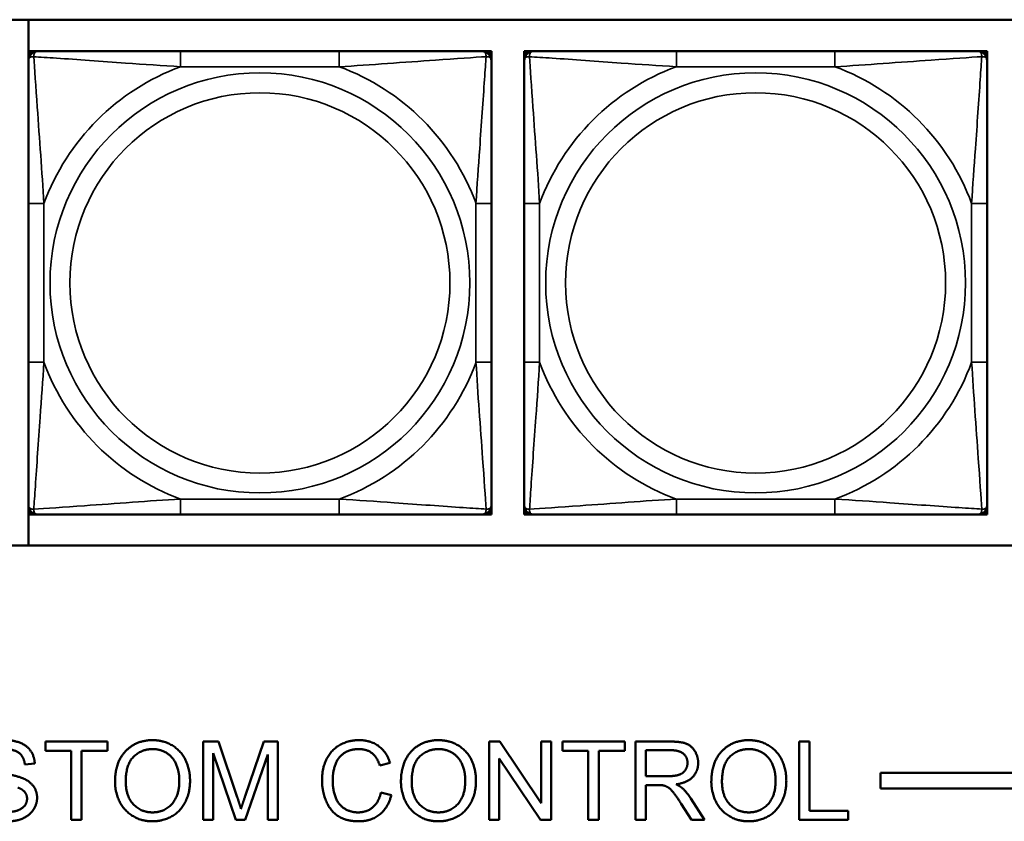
# Model space of a CAD drawing. Header units: inches. Extents: x 3.3 to 44.7, y 1.4 to 39.2.
# Tile 42 of 85: x 27.8 to 29.1, y 7.9 to 8.9. Entities that reach past the tile are written whole.
import ezdxf

# ---------------------------------------------------------------- set-up
doc = ezdxf.new("R2010")
doc.units = ezdxf.units.IN
doc.header["$MEASUREMENT"] = 0
doc.layers.add('Visible (ANSI)', color=7, linetype='Continuous', lineweight=50)
doc.layers.add('Visible Narrow (ANSI)', color=7, linetype='Continuous', lineweight=35)

msp = doc.modelspace()

# ---------------------------------------------------------------- linework, layer by layer
at = {"layer": 'Visible (ANSI)'}
for p, q in [((25.2971, 8.884), (30.3825, 8.884)), ((27.8543, 8.2134), (27.8543, 8.884)), ((27.8544, 8.8437), (27.8603, 8.8437)), ((27.8544, 8.8378), (27.8544, 8.8437)), ((27.8603, 8.8437), (27.8662, 8.8437)), ((28.2508, 8.8437), (28.0485, 8.8437)), ((28.4331, 8.8437), (28.439, 8.8437)), ((28.439, 8.8437), (28.4449, 8.8437)), ((28.4449, 8.8437), (28.4449, 8.8378)), ((28.4868, 8.8437), (28.4927, 8.8437)), ((28.4868, 8.8378), (28.4868, 8.8437)), ((28.4927, 8.8437), (28.4986, 8.8437)), ((28.8832, 8.8437), (28.6809, 8.8437)), ((29.0655, 8.8437), (29.0714, 8.8437)), ((29.0714, 8.8437), (29.0773, 8.8437)), ((29.0773, 8.8437), (29.0773, 8.8378)), ((27.8544, 8.8319), (27.8544, 8.8378)), ((28.4449, 8.8378), (28.4449, 8.8319)), ((28.4868, 8.8319), (28.4868, 8.8378)), ((29.0773, 8.8378), (29.0773, 8.8319)), ((27.8544, 8.6496), (27.8544, 8.4473)), ((28.4449, 8.4473), (28.4449, 8.6496)), ((28.4868, 8.6496), (28.4868, 8.4473)), ((29.0773, 8.4473), (29.0773, 8.6496)), ((27.8544, 8.259), (27.8544, 8.2649)), ((28.4449, 8.2649), (28.4449, 8.259)), ((28.4868, 8.259), (28.4868, 8.2649)), ((29.0773, 8.2649), (29.0773, 8.259)), ((27.8544, 8.2531), (27.8544, 8.259)), ((27.8603, 8.2531), (27.8544, 8.2531)), ((27.8662, 8.2531), (27.8603, 8.2531)), ((28.0485, 8.2531), (28.2508, 8.2531)), ((28.439, 8.2531), (28.4331, 8.2531)), ((28.4449, 8.2531), (28.439, 8.2531)), ((28.4449, 8.259), (28.4449, 8.2531)), ((28.4868, 8.2531), (28.4868, 8.259)), ((28.4927, 8.2531), (28.4868, 8.2531)), ((28.4986, 8.2531), (28.4927, 8.2531)), ((28.6809, 8.2531), (28.8832, 8.2531)), ((29.0714, 8.2531), (29.0655, 8.2531)), ((29.0773, 8.2531), (29.0714, 8.2531)), ((29.0773, 8.259), (29.0773, 8.2531)), ((30.3825, 8.2134), (25.2971, 8.2134)), ((27.876, 7.9518), (27.876, 7.9636)), ((27.876, 7.9636), (27.9552, 7.9636)), ((27.9552, 7.9636), (27.9552, 7.9518)), ((28.0771, 7.9636), (28.097, 7.9636)), ((28.0771, 7.8636), (28.0771, 7.9636)), ((28.097, 7.9636), (28.1207, 7.8928)), ((28.1308, 7.894), (28.1548, 7.9636)), ((28.1548, 7.9636), (28.1726, 7.9636)), ((28.1726, 7.9636), (28.1726, 7.8636)), ((28.4422, 7.9636), (28.4558, 7.9636)), ((28.4422, 7.8636), (28.4422, 7.9636)), ((28.4558, 7.9636), (28.5083, 7.8851)), ((28.5083, 7.8851), (28.5083, 7.9636)), ((28.5083, 7.9636), (28.521, 7.9636)), ((28.521, 7.9636), (28.521, 7.8636)), ((28.5357, 7.9518), (28.5357, 7.9636)), ((28.5357, 7.9636), (28.615, 7.9636)), ((28.615, 7.9636), (28.615, 7.9518)), ((28.6288, 7.9636), (28.6731, 7.9636)), ((28.6288, 7.8636), (28.6288, 7.9636)), ((28.8376, 7.9636), (28.8509, 7.9636)), ((28.8376, 7.8636), (28.8376, 7.9636)), ((28.8509, 7.9636), (28.8509, 7.8754)), ((27.9089, 7.9518), (27.876, 7.9518)), ((27.9089, 7.8636), (27.9089, 7.9518)), ((27.9552, 7.9518), (27.9221, 7.9518)), ((27.9221, 7.9518), (27.9221, 7.8636)), ((28.5686, 7.9518), (28.5357, 7.9518)), ((28.5686, 7.8636), (28.5686, 7.9518)), ((28.615, 7.9518), (28.5819, 7.9518)), ((28.5819, 7.9518), (28.5819, 7.8636)), ((28.642, 7.9195), (28.642, 7.9526)), ((28.642, 7.9526), (28.6737, 7.9526)), ((28.1188, 7.8636), (28.0898, 7.9488)), ((28.0898, 7.9488), (28.0898, 7.8636)), ((28.1599, 7.9473), (28.1307, 7.8636)), ((28.1599, 7.8636), (28.1599, 7.9473)), ((28.5074, 7.8636), (28.4548, 7.9421)), ((28.4548, 7.9421), (28.4548, 7.8636)), ((27.8624, 7.9355), (27.8497, 7.9345)), ((28.3156, 7.9363), (28.3026, 7.9331)), ((28.6705, 7.9195), (28.642, 7.9195)), ((28.9415, 7.9037), (28.9415, 7.9237)), ((28.9415, 7.9237), (33.5485, 7.9237)), ((28.6574, 7.9081), (28.642, 7.9081)), ((28.642, 7.9081), (28.642, 7.8636)), ((33.5485, 7.9037), (28.9415, 7.9037)), ((28.304, 7.8988), (28.3173, 7.8954)), ((28.6995, 7.8908), (28.7168, 7.8636)), ((28.7003, 7.8636), (28.687, 7.8844)), ((27.9221, 7.8636), (27.9089, 7.8636)), ((28.0898, 7.8636), (28.0771, 7.8636)), ((28.1307, 7.8636), (28.1188, 7.8636)), ((28.1726, 7.8636), (28.1599, 7.8636)), ((28.4548, 7.8636), (28.4422, 7.8636)), ((28.521, 7.8636), (28.5074, 7.8636)), ((28.5819, 7.8636), (28.5686, 7.8636)), ((28.642, 7.8636), (28.6288, 7.8636)), ((28.7168, 7.8636), (28.7003, 7.8636)), ((28.9001, 7.8636), (28.8376, 7.8636)), ((28.8509, 7.8754), (28.9001, 7.8754)), ((28.9001, 7.8754), (28.9001, 7.8636))]:
    msp.add_line(p, q, dxfattribs=at)
for centre, radius, start, end in [((27.8603, 8.8378), 0.00591, 90, 180), ((27.8662, 8.8319), 0.0118, 90, 180), ((28.4331, 8.8319), 0.0118, 0, 90), ((28.439, 8.8378), 0.00591, 0, 90), ((28.4927, 8.8378), 0.00591, 90, 180), ((28.4986, 8.8319), 0.0118, 90, 180), ((29.0655, 8.8319), 0.0118, 0, 90), ((29.0714, 8.8378), 0.00591, 0, 90), ((27.8662, 8.2649), 0.0118, 180, 270), ((28.4331, 8.2649), 0.0118, 270, 0), ((28.4986, 8.2649), 0.0118, 180, 270), ((29.0655, 8.2649), 0.0118, 270, 0), ((27.8603, 8.259), 0.00591, 180, 270), ((28.439, 8.259), 0.00591, 270, 0), ((28.4927, 8.259), 0.00591, 180, 270), ((29.0714, 8.259), 0.00591, 270, 0)]:
    msp.add_arc(centre, radius, start, end, dxfattribs=at)
for points, knots in [([(28.0485, 8.8437), (28.0249, 8.8437), (28.0009, 8.8437), (27.9775, 8.8437), (27.9468, 8.8437), (27.9159, 8.8437), (27.8927, 8.8437), (27.8807, 8.8437), (27.8711, 8.8437), (27.8662, 8.8437)], [0.2569537, 0.2569537, 0.2569537, 0.2569537, 0.4371919, 0.4371919, 0.4371919, 0.6739428, 0.6739428, 0.6739428, 0.7963818, 0.7963818, 0.7963818, 0.7963818]), ([(28.4331, 8.8437), (28.4274, 8.8437), (28.4149, 8.8437), (28.3997, 8.8437), (28.3763, 8.8437), (28.3471, 8.8437), (28.3181, 8.8437), (28.2959, 8.8437), (28.2732, 8.8437), (28.2508, 8.8437)], [-0.7968224, -0.7968224, -0.7968224, -0.7968224, -0.6514613, -0.6514613, -0.6514613, -0.427691, -0.427691, -0.427691, -0.2569517, -0.2569517, -0.2569517, -0.2569517]), ([(28.6809, 8.8437), (28.6572, 8.8437), (28.6332, 8.8437), (28.6099, 8.8437), (28.5792, 8.8437), (28.5483, 8.8437), (28.5251, 8.8437), (28.5131, 8.8437), (28.5034, 8.8437), (28.4986, 8.8437)], [0.2569537, 0.2569537, 0.2569537, 0.2569537, 0.4371919, 0.4371919, 0.4371919, 0.6739428, 0.6739428, 0.6739428, 0.7963818, 0.7963818, 0.7963818, 0.7963818]), ([(29.0655, 8.8437), (29.0598, 8.8437), (29.0473, 8.8437), (29.0321, 8.8437), (29.0086, 8.8437), (28.9795, 8.8437), (28.9504, 8.8437), (28.9283, 8.8437), (28.9056, 8.8437), (28.8832, 8.8437)], [-0.7968224, -0.7968224, -0.7968224, -0.7968224, -0.6514613, -0.6514613, -0.6514613, -0.427691, -0.427691, -0.427691, -0.2569517, -0.2569517, -0.2569517, -0.2569517]), ([(27.8544, 8.8319), (27.8544, 8.8261), (27.8544, 8.8137), (27.8544, 8.7984), (27.8544, 8.775), (27.8544, 8.7459), (27.8544, 8.7168), (27.8544, 8.6946), (27.8544, 8.672), (27.8544, 8.6496)], [-0.7968224, -0.7968224, -0.7968224, -0.7968224, -0.6514613, -0.6514613, -0.6514613, -0.427691, -0.427691, -0.427691, -0.2569517, -0.2569517, -0.2569517, -0.2569517]), ([(28.4449, 8.6496), (28.4449, 8.6732), (28.4449, 8.6972), (28.4449, 8.7206), (28.4449, 8.7513), (28.4449, 8.7821), (28.4449, 8.8054), (28.4449, 8.8174), (28.4449, 8.827), (28.4449, 8.8319)], [0.2569537, 0.2569537, 0.2569537, 0.2569537, 0.4371919, 0.4371919, 0.4371919, 0.6739428, 0.6739428, 0.6739428, 0.7963818, 0.7963818, 0.7963818, 0.7963818]), ([(28.4868, 8.8319), (28.4868, 8.8261), (28.4868, 8.8137), (28.4868, 8.7984), (28.4868, 8.775), (28.4868, 8.7459), (28.4868, 8.7168), (28.4868, 8.6946), (28.4868, 8.672), (28.4868, 8.6496)], [-0.7968224, -0.7968224, -0.7968224, -0.7968224, -0.6514613, -0.6514613, -0.6514613, -0.427691, -0.427691, -0.427691, -0.2569517, -0.2569517, -0.2569517, -0.2569517]), ([(29.0773, 8.6496), (29.0773, 8.6732), (29.0773, 8.6972), (29.0773, 8.7206), (29.0773, 8.7513), (29.0773, 8.7821), (29.0773, 8.8054), (29.0773, 8.8174), (29.0773, 8.827), (29.0773, 8.8319)], [0.2569537, 0.2569537, 0.2569537, 0.2569537, 0.4371919, 0.4371919, 0.4371919, 0.6739428, 0.6739428, 0.6739428, 0.7963818, 0.7963818, 0.7963818, 0.7963818]), ([(27.8544, 8.4473), (27.8544, 8.4236), (27.8544, 8.3996), (27.8544, 8.3762), (27.8544, 8.3456), (27.8544, 8.3147), (27.8544, 8.2914), (27.8544, 8.2794), (27.8544, 8.2698), (27.8544, 8.2649)], [0.2569537, 0.2569537, 0.2569537, 0.2569537, 0.4371919, 0.4371919, 0.4371919, 0.6739428, 0.6739428, 0.6739428, 0.7963818, 0.7963818, 0.7963818, 0.7963818]), ([(28.4449, 8.2649), (28.4449, 8.2707), (28.4449, 8.2832), (28.4449, 8.2984), (28.4449, 8.3218), (28.4449, 8.3509), (28.4449, 8.38), (28.4449, 8.4022), (28.4449, 8.4249), (28.4449, 8.4473)], [-0.7968224, -0.7968224, -0.7968224, -0.7968224, -0.6514613, -0.6514613, -0.6514613, -0.427691, -0.427691, -0.427691, -0.2569517, -0.2569517, -0.2569517, -0.2569517]), ([(28.4868, 8.4473), (28.4868, 8.4236), (28.4868, 8.3996), (28.4868, 8.3762), (28.4868, 8.3456), (28.4868, 8.3147), (28.4868, 8.2914), (28.4868, 8.2794), (28.4868, 8.2698), (28.4868, 8.2649)], [0.2569537, 0.2569537, 0.2569537, 0.2569537, 0.4371919, 0.4371919, 0.4371919, 0.6739428, 0.6739428, 0.6739428, 0.7963818, 0.7963818, 0.7963818, 0.7963818]), ([(29.0773, 8.2649), (29.0773, 8.2707), (29.0773, 8.2832), (29.0773, 8.2984), (29.0773, 8.3218), (29.0773, 8.3509), (29.0773, 8.38), (29.0773, 8.4022), (29.0773, 8.4249), (29.0773, 8.4473)], [-0.7968224, -0.7968224, -0.7968224, -0.7968224, -0.6514613, -0.6514613, -0.6514613, -0.427691, -0.427691, -0.427691, -0.2569517, -0.2569517, -0.2569517, -0.2569517]), ([(27.8662, 8.2531), (27.8719, 8.2531), (27.8844, 8.2531), (27.8996, 8.2531), (27.9231, 8.2531), (27.9522, 8.2531), (27.9813, 8.2531), (28.0034, 8.2531), (28.0261, 8.2531), (28.0485, 8.2531)], [-0.7968224, -0.7968224, -0.7968224, -0.7968224, -0.6514613, -0.6514613, -0.6514613, -0.427691, -0.427691, -0.427691, -0.2569517, -0.2569517, -0.2569517, -0.2569517]), ([(28.2508, 8.2531), (28.2745, 8.2531), (28.2985, 8.2531), (28.3218, 8.2531), (28.3525, 8.2531), (28.3834, 8.2531), (28.4066, 8.2531), (28.4186, 8.2531), (28.4283, 8.2531), (28.4331, 8.2531)], [0.2569537, 0.2569537, 0.2569537, 0.2569537, 0.4371919, 0.4371919, 0.4371919, 0.6739428, 0.6739428, 0.6739428, 0.7963818, 0.7963818, 0.7963818, 0.7963818]), ([(28.4986, 8.2531), (28.5043, 8.2531), (28.5168, 8.2531), (28.532, 8.2531), (28.5554, 8.2531), (28.5846, 8.2531), (28.6136, 8.2531), (28.6358, 8.2531), (28.6585, 8.2531), (28.6809, 8.2531)], [-0.7968224, -0.7968224, -0.7968224, -0.7968224, -0.6514613, -0.6514613, -0.6514613, -0.427691, -0.427691, -0.427691, -0.2569517, -0.2569517, -0.2569517, -0.2569517]), ([(28.8832, 8.2531), (28.9068, 8.2531), (28.9308, 8.2531), (28.9542, 8.2531), (28.9849, 8.2531), (29.0158, 8.2531), (29.039, 8.2531), (29.051, 8.2531), (29.0606, 8.2531), (29.0655, 8.2531)], [0.2569537, 0.2569537, 0.2569537, 0.2569537, 0.4371919, 0.4371919, 0.4371919, 0.6739428, 0.6739428, 0.6739428, 0.7963818, 0.7963818, 0.7963818, 0.7963818])]:
    msp.add_open_spline(points, degree=3, knots=knots, dxfattribs=at)
for points in [[(27.8247, 7.9654), (27.8359, 7.9654), (27.8529, 7.9582), (27.8621, 7.9443), (27.8624, 7.9355)], [(27.9648, 7.9123), (27.9648, 7.9372), (27.9916, 7.9654), (28.0127, 7.9654)], [(28.0127, 7.9654), (28.0266, 7.9654), (28.0488, 7.9521), (28.0605, 7.9285), (28.0605, 7.9135)], [(28.2289, 7.9144), (28.2289, 7.93), (28.2408, 7.9533), (28.2628, 7.9654), (28.2761, 7.9654)], [(28.2761, 7.9654), (28.2911, 7.9654), (28.3115, 7.95), (28.3156, 7.9363)], [(28.3296, 7.9123), (28.3296, 7.9372), (28.3564, 7.9654), (28.3775, 7.9654)], [(28.3775, 7.9654), (28.3914, 7.9654), (28.4136, 7.9521), (28.4253, 7.9285), (28.4253, 7.9135)], [(28.6731, 7.9636), (28.6865, 7.9636), (28.7004, 7.9582), (28.7087, 7.9446), (28.7087, 7.9363)], [(28.7255, 7.9123), (28.7255, 7.9372), (28.7523, 7.9654), (28.7734, 7.9654)], [(28.7734, 7.9654), (28.7872, 7.9654), (28.8095, 7.9521), (28.8212, 7.9285), (28.8212, 7.9135)], [(27.8497, 7.9345), (27.8487, 7.944), (27.8369, 7.9537), (27.8253, 7.9537)], [(27.9785, 7.9122), (27.9785, 7.9347), (27.9987, 7.954), (28.0128, 7.954)], [(28.0128, 7.954), (28.0227, 7.954), (28.0386, 7.944), (28.0468, 7.9258), (28.0468, 7.9136)], [(28.2758, 7.954), (28.2643, 7.954), (28.2487, 7.943), (28.2425, 7.9244), (28.2425, 7.9145)], [(28.3026, 7.9331), (28.299, 7.944), (28.2859, 7.954), (28.2758, 7.954)], [(28.3433, 7.9122), (28.3433, 7.9347), (28.3635, 7.954), (28.3776, 7.954)], [(28.3776, 7.954), (28.3875, 7.954), (28.4034, 7.944), (28.4116, 7.9258), (28.4116, 7.9136)], [(28.6737, 7.9526), (28.6848, 7.9526), (28.6951, 7.9434), (28.6951, 7.9363)], [(28.7391, 7.9122), (28.7391, 7.9347), (28.7594, 7.954), (28.7734, 7.954)], [(28.7734, 7.954), (28.7833, 7.954), (28.7993, 7.944), (28.8075, 7.9258), (28.8075, 7.9136)], [(27.8061, 7.9298), (27.8099, 7.9263), (27.8423, 7.919), (27.8484, 7.9163)], [(28.6951, 7.9363), (28.6951, 7.9315), (28.6898, 7.9232), (28.6795, 7.9195), (28.6705, 7.9195)], [(28.7087, 7.9363), (28.7087, 7.9257), (28.6949, 7.9111), (28.6806, 7.9091)], [(27.8484, 7.9163), (27.8571, 7.9122), (27.8654, 7.8999), (27.8654, 7.8919)], [(28.0468, 7.9136), (28.0468, 7.8943), (28.0276, 7.8733), (28.0126, 7.8733)], [(28.0605, 7.9135), (28.0605, 7.8983), (28.0482, 7.8743), (28.0256, 7.8619), (28.0127, 7.8619)], [(28.2759, 7.8619), (28.2597, 7.8619), (28.2394, 7.8751), (28.2289, 7.9), (28.2289, 7.9144)], [(28.2425, 7.9145), (28.2425, 7.9017), (28.25, 7.8827), (28.2656, 7.8733), (28.2747, 7.8733)], [(28.4116, 7.9136), (28.4116, 7.8943), (28.3923, 7.8733), (28.3774, 7.8733)], [(28.4253, 7.9135), (28.4253, 7.8983), (28.413, 7.8743), (28.3904, 7.8619), (28.3775, 7.8619)], [(28.8075, 7.9136), (28.8075, 7.8943), (28.7882, 7.8733), (28.7733, 7.8733)], [(28.8212, 7.9135), (28.8212, 7.8983), (28.8089, 7.8743), (28.7863, 7.8619), (28.7734, 7.8619)], [(27.8526, 7.8907), (27.8526, 7.8955), (27.8472, 7.9025), (27.8409, 7.9049)], [(28.0127, 7.8619), (27.9985, 7.8619), (27.9763, 7.8756), (27.9648, 7.8991), (27.9648, 7.9123)], [(28.0126, 7.8733), (27.9979, 7.8733), (27.9785, 7.8941), (27.9785, 7.9122)], [(28.3775, 7.8619), (28.3633, 7.8619), (28.341, 7.8756), (28.3296, 7.8991), (28.3296, 7.9123)], [(28.3774, 7.8733), (28.3627, 7.8733), (28.3433, 7.8941), (28.3433, 7.9122)], [(28.6648, 7.9076), (28.6625, 7.9081), (28.6574, 7.9081)], [(28.687, 7.8844), (28.6812, 7.8934), (28.6737, 7.9029), (28.6678, 7.9068), (28.6648, 7.9076)], [(28.6806, 7.9091), (28.6858, 7.9066), (28.6885, 7.9042)], [(28.6885, 7.9042), (28.6943, 7.8988), (28.6995, 7.8908)], [(28.7734, 7.8619), (28.7592, 7.8619), (28.7369, 7.8756), (28.7255, 7.8991), (28.7255, 7.9123)], [(28.7733, 7.8733), (28.7586, 7.8733), (28.7391, 7.8941), (28.7391, 7.9122)], [(27.8278, 7.8738), (27.8353, 7.8738), (27.847, 7.8782), (27.8526, 7.8861), (27.8526, 7.8907)], [(27.8654, 7.8919), (27.8654, 7.8839), (27.8562, 7.8698), (27.8391, 7.8619), (27.8284, 7.8619)], [(28.1207, 7.8928), (28.124, 7.8829), (28.1255, 7.878)], [(28.1255, 7.878), (28.1272, 7.8834), (28.1308, 7.894)], [(28.2747, 7.8733), (28.2859, 7.8733), (28.3013, 7.8861), (28.304, 7.8988)], [(28.3173, 7.8954), (28.3131, 7.8791), (28.2915, 7.8619), (28.2759, 7.8619)]]:
    msp.add_open_spline(points, degree=2, dxfattribs=at)
at = {"layer": 'Visible Narrow (ANSI)'}
for p, q in [((28.0485, 8.8437), (28.0485, 8.824)), ((28.2508, 8.8437), (28.2508, 8.824)), ((28.6809, 8.8437), (28.6809, 8.824)), ((28.8832, 8.8437), (28.8832, 8.824)), ((28.0485, 8.824), (28.2508, 8.824)), ((28.6809, 8.824), (28.8832, 8.824)), ((27.8544, 8.6496), (27.8741, 8.6496)), ((27.8741, 8.4473), (27.8741, 8.6496)), ((28.4253, 8.6496), (28.4253, 8.4473)), ((28.4449, 8.6496), (28.4253, 8.6496)), ((28.4868, 8.6496), (28.5064, 8.6496)), ((28.5064, 8.4473), (28.5064, 8.6496)), ((29.0576, 8.6496), (29.0576, 8.4473)), ((29.0773, 8.6496), (29.0576, 8.6496)), ((27.8544, 8.4473), (27.8741, 8.4473)), ((28.4449, 8.4473), (28.4253, 8.4473)), ((28.4868, 8.4473), (28.5064, 8.4473)), ((29.0773, 8.4473), (29.0576, 8.4473)), ((28.2508, 8.2728), (28.0485, 8.2728)), ((28.0485, 8.2531), (28.0485, 8.2728)), ((28.2508, 8.2531), (28.2508, 8.2728)), ((28.8832, 8.2728), (28.6809, 8.2728)), ((28.6809, 8.2531), (28.6809, 8.2728)), ((28.8832, 8.2531), (28.8832, 8.2728))]:
    msp.add_line(p, q, dxfattribs=at)
for centre, radius in [((28.1497, 8.5484), 0.2678), ((28.782, 8.5484), 0.2678), ((28.1497, 8.5484), 0.2424), ((28.782, 8.5484), 0.2424)]:
    msp.add_circle(centre, radius, dxfattribs=at)
for centre, start, end in [((28.1497, 8.5484), 110.1547, 159.8453), ((28.1497, 8.5484), 20.1547, 69.8453), ((28.782, 8.5484), 110.1547, 159.8453), ((28.782, 8.5484), 20.1547, 69.8453), ((28.1497, 8.5484), 200.1547, 249.8453), ((28.1497, 8.5484), 290.1547, 339.8453), ((28.782, 8.5484), 200.1547, 249.8453), ((28.782, 8.5484), 290.1547, 339.8453)]:
    msp.add_arc(centre, 0.2936, start, end, dxfattribs=at)
for points, knots in [([(27.8612, 8.8368), (27.8612, 8.8377), (27.8613, 8.8384), (27.8615, 8.8399), (27.8617, 8.8405), (27.8621, 8.8415), (27.8623, 8.8418), (27.8627, 8.8422), (27.8628, 8.8423), (27.8631, 8.8426), (27.8633, 8.8428), (27.8639, 8.8432), (27.8643, 8.8434), (27.8652, 8.8436), (27.8657, 8.8437), (27.8662, 8.8437)], [-0.00023197, -0.00023197, -0.00023197, -0.00023197, 0.00913095, 0.00913095, 0.01983142, 0.01983142, 0.02651922, 0.02651922, 0.02986312, 0.02986312, 0.03521335, 0.03521335, 0.04377373, 0.04377373, 0.0532704, 0.0532704, 0.0532704, 0.0532704]), ([(28.4331, 8.8437), (28.4337, 8.8437), (28.4342, 8.8436), (28.435, 8.8434), (28.4354, 8.8432), (28.436, 8.8428), (28.4362, 8.8426), (28.4365, 8.8423), (28.4367, 8.8422), (28.437, 8.8418), (28.4372, 8.8415), (28.4376, 8.8405), (28.4378, 8.8399), (28.4381, 8.8384), (28.4381, 8.8377), (28.4381, 8.8368)], [-0.0532704, -0.0532704, -0.0532704, -0.0532704, -0.04377373, -0.04377373, -0.03521335, -0.03521335, -0.02986312, -0.02986312, -0.02651922, -0.02651922, -0.01983142, -0.01983142, -0.00913095, -0.00913095, 0.00023197, 0.00023197, 0.00023197, 0.00023197]), ([(28.4936, 8.8368), (28.4936, 8.8377), (28.4936, 8.8384), (28.4939, 8.8399), (28.4941, 8.8405), (28.4945, 8.8415), (28.4947, 8.8418), (28.495, 8.8422), (28.4952, 8.8423), (28.4955, 8.8426), (28.4957, 8.8428), (28.4963, 8.8432), (28.4967, 8.8434), (28.4975, 8.8436), (28.498, 8.8437), (28.4986, 8.8437)], [-0.00023197, -0.00023197, -0.00023197, -0.00023197, 0.00913095, 0.00913095, 0.01983142, 0.01983142, 0.02651922, 0.02651922, 0.02986312, 0.02986312, 0.03521335, 0.03521335, 0.04377373, 0.04377373, 0.0532704, 0.0532704, 0.0532704, 0.0532704]), ([(29.0655, 8.8437), (29.066, 8.8437), (29.0665, 8.8436), (29.0674, 8.8434), (29.0678, 8.8432), (29.0684, 8.8428), (29.0686, 8.8426), (29.0689, 8.8423), (29.069, 8.8422), (29.0694, 8.8418), (29.0696, 8.8415), (29.07, 8.8405), (29.0702, 8.8399), (29.0704, 8.8384), (29.0705, 8.8377), (29.0705, 8.8368)], [-0.0532704, -0.0532704, -0.0532704, -0.0532704, -0.04377373, -0.04377373, -0.03521335, -0.03521335, -0.02986312, -0.02986312, -0.02651922, -0.02651922, -0.01983142, -0.01983142, -0.00913095, -0.00913095, 0.00023197, 0.00023197, 0.00023197, 0.00023197]), ([(27.8544, 8.8319), (27.8544, 8.8324), (27.8545, 8.8329), (27.8547, 8.8338), (27.8549, 8.8342), (27.8553, 8.8348), (27.8554, 8.835), (27.8558, 8.8353), (27.8559, 8.8354), (27.8563, 8.8357), (27.8566, 8.8359), (27.8575, 8.8364), (27.8582, 8.8366), (27.8596, 8.8368), (27.8604, 8.8368), (27.8612, 8.8368)], [-0.0532704, -0.0532704, -0.0532704, -0.0532704, -0.04377373, -0.04377373, -0.03521335, -0.03521335, -0.02986312, -0.02986312, -0.02651922, -0.02651922, -0.01983142, -0.01983142, -0.00913095, -0.00913095, 0.00023197, 0.00023197, 0.00023197, 0.00023197]), ([(27.8612, 8.8368), (27.8689, 8.8363), (27.8789, 8.8357), (27.9159, 8.8332), (27.9477, 8.8309), (28.0019, 8.827), (28.0251, 8.8254), (28.0485, 8.824)], [-0.7478145, -0.7478145, -0.7478145, -0.7478145, -0.6493253, -0.6493253, -0.427691, -0.427691, -0.2569537, -0.2569537, -0.2569537, -0.2569537]), ([(27.8741, 8.6496), (27.8717, 8.69), (27.8684, 8.7324), (27.8638, 8.7981), (27.8622, 8.8225), (27.8612, 8.8368)], [0.2569517, 0.2569517, 0.2569517, 0.2569517, 0.5559983, 0.5559983, 0.7482818, 0.7482818, 0.7482818, 0.7482818]), ([(28.2508, 8.824), (28.2913, 8.8264), (28.3337, 8.8297), (28.3993, 8.8343), (28.4237, 8.8359), (28.4381, 8.8368)], [0.2569517, 0.2569517, 0.2569517, 0.2569517, 0.5559983, 0.5559983, 0.7482818, 0.7482818, 0.7482818, 0.7482818]), ([(28.4381, 8.8368), (28.4376, 8.8292), (28.4369, 8.8192), (28.4345, 8.7821), (28.4322, 8.7504), (28.4283, 8.6962), (28.4267, 8.6729), (28.4253, 8.6496)], [-0.7478145, -0.7478145, -0.7478145, -0.7478145, -0.6493253, -0.6493253, -0.427691, -0.427691, -0.2569537, -0.2569537, -0.2569537, -0.2569537]), ([(28.4381, 8.8368), (28.4389, 8.8368), (28.4397, 8.8368), (28.4411, 8.8366), (28.4418, 8.8364), (28.4427, 8.8359), (28.443, 8.8357), (28.4434, 8.8354), (28.4436, 8.8353), (28.4439, 8.835), (28.4441, 8.8348), (28.4444, 8.8342), (28.4446, 8.8338), (28.4449, 8.8329), (28.4449, 8.8324), (28.4449, 8.8319)], [-0.00023197, -0.00023197, -0.00023197, -0.00023197, 0.00913095, 0.00913095, 0.01983142, 0.01983142, 0.02651922, 0.02651922, 0.02986312, 0.02986312, 0.03521335, 0.03521335, 0.04377373, 0.04377373, 0.0532704, 0.0532704, 0.0532704, 0.0532704]), ([(28.4868, 8.8319), (28.4868, 8.8324), (28.4868, 8.8329), (28.4871, 8.8338), (28.4873, 8.8342), (28.4876, 8.8348), (28.4878, 8.835), (28.4881, 8.8353), (28.4883, 8.8354), (28.4887, 8.8357), (28.489, 8.8359), (28.4899, 8.8364), (28.4906, 8.8366), (28.492, 8.8368), (28.4928, 8.8368), (28.4936, 8.8368)], [-0.0532704, -0.0532704, -0.0532704, -0.0532704, -0.04377373, -0.04377373, -0.03521335, -0.03521335, -0.02986312, -0.02986312, -0.02651922, -0.02651922, -0.01983142, -0.01983142, -0.00913095, -0.00913095, 0.00023197, 0.00023197, 0.00023197, 0.00023197]), ([(28.4936, 8.8368), (28.5013, 8.8363), (28.5113, 8.8357), (28.5483, 8.8332), (28.58, 8.8309), (28.6343, 8.827), (28.6575, 8.8254), (28.6809, 8.824)], [-0.7478145, -0.7478145, -0.7478145, -0.7478145, -0.6493253, -0.6493253, -0.427691, -0.427691, -0.2569537, -0.2569537, -0.2569537, -0.2569537]), ([(28.5064, 8.6496), (28.5041, 8.69), (28.5008, 8.7324), (28.4961, 8.7981), (28.4945, 8.8225), (28.4936, 8.8368)], [0.2569517, 0.2569517, 0.2569517, 0.2569517, 0.5559983, 0.5559983, 0.7482818, 0.7482818, 0.7482818, 0.7482818]), ([(28.8832, 8.824), (28.9237, 8.8264), (28.966, 8.8297), (29.0317, 8.8343), (29.0561, 8.8359), (29.0705, 8.8368)], [0.2569517, 0.2569517, 0.2569517, 0.2569517, 0.5559983, 0.5559983, 0.7482818, 0.7482818, 0.7482818, 0.7482818]), ([(29.0705, 8.8368), (29.07, 8.8292), (29.0693, 8.8192), (29.0668, 8.7821), (29.0646, 8.7504), (29.0607, 8.6962), (29.059, 8.6729), (29.0576, 8.6496)], [-0.7478145, -0.7478145, -0.7478145, -0.7478145, -0.6493253, -0.6493253, -0.427691, -0.427691, -0.2569537, -0.2569537, -0.2569537, -0.2569537]), ([(29.0705, 8.8368), (29.0713, 8.8368), (29.0721, 8.8368), (29.0735, 8.8366), (29.0742, 8.8364), (29.0751, 8.8359), (29.0754, 8.8357), (29.0758, 8.8354), (29.0759, 8.8353), (29.0763, 8.835), (29.0764, 8.8348), (29.0768, 8.8342), (29.077, 8.8338), (29.0772, 8.8329), (29.0773, 8.8324), (29.0773, 8.8319)], [-0.00023197, -0.00023197, -0.00023197, -0.00023197, 0.00913095, 0.00913095, 0.01983142, 0.01983142, 0.02651922, 0.02651922, 0.02986312, 0.02986312, 0.03521335, 0.03521335, 0.04377373, 0.04377373, 0.0532704, 0.0532704, 0.0532704, 0.0532704]), ([(27.8612, 8.26), (27.8617, 8.2676), (27.8624, 8.2776), (27.8649, 8.3147), (27.8671, 8.3464), (27.871, 8.4007), (27.8727, 8.4239), (27.8741, 8.4473)], [-0.7478145, -0.7478145, -0.7478145, -0.7478145, -0.6493253, -0.6493253, -0.427691, -0.427691, -0.2569537, -0.2569537, -0.2569537, -0.2569537]), ([(28.4253, 8.4473), (28.4276, 8.4068), (28.4309, 8.3644), (28.4356, 8.2988), (28.4372, 8.2743), (28.4381, 8.26)], [0.2569517, 0.2569517, 0.2569517, 0.2569517, 0.5559983, 0.5559983, 0.7482818, 0.7482818, 0.7482818, 0.7482818]), ([(28.4936, 8.26), (28.4941, 8.2676), (28.4948, 8.2776), (28.4972, 8.3147), (28.4995, 8.3464), (28.5034, 8.4007), (28.505, 8.4239), (28.5064, 8.4473)], [-0.7478145, -0.7478145, -0.7478145, -0.7478145, -0.6493253, -0.6493253, -0.427691, -0.427691, -0.2569537, -0.2569537, -0.2569537, -0.2569537]), ([(29.0576, 8.4473), (29.06, 8.4068), (29.0633, 8.3644), (29.0679, 8.2988), (29.0695, 8.2743), (29.0705, 8.26)], [0.2569517, 0.2569517, 0.2569517, 0.2569517, 0.5559983, 0.5559983, 0.7482818, 0.7482818, 0.7482818, 0.7482818]), ([(27.8612, 8.26), (27.8604, 8.26), (27.8596, 8.26), (27.8582, 8.2602), (27.8575, 8.2605), (27.8566, 8.2609), (27.8563, 8.2611), (27.8559, 8.2614), (27.8558, 8.2615), (27.8554, 8.2618), (27.8553, 8.2621), (27.8549, 8.2626), (27.8547, 8.263), (27.8545, 8.2639), (27.8544, 8.2644), (27.8544, 8.2649)], [-0.00023197, -0.00023197, -0.00023197, -0.00023197, 0.00913095, 0.00913095, 0.01983142, 0.01983142, 0.02651922, 0.02651922, 0.02986312, 0.02986312, 0.03521335, 0.03521335, 0.04377373, 0.04377373, 0.0532704, 0.0532704, 0.0532704, 0.0532704]), ([(28.0485, 8.2728), (28.008, 8.2704), (27.9657, 8.2671), (27.9, 8.2625), (27.8756, 8.2609), (27.8612, 8.26)], [0.2569517, 0.2569517, 0.2569517, 0.2569517, 0.5559983, 0.5559983, 0.7482818, 0.7482818, 0.7482818, 0.7482818]), ([(28.4381, 8.26), (28.4304, 8.2605), (28.4204, 8.2611), (28.3834, 8.2636), (28.3517, 8.2659), (28.2974, 8.2698), (28.2742, 8.2714), (28.2508, 8.2728)], [-0.7478145, -0.7478145, -0.7478145, -0.7478145, -0.6493253, -0.6493253, -0.427691, -0.427691, -0.2569537, -0.2569537, -0.2569537, -0.2569537]), ([(28.4449, 8.2649), (28.4449, 8.2644), (28.4449, 8.2639), (28.4446, 8.263), (28.4444, 8.2626), (28.4441, 8.2621), (28.4439, 8.2618), (28.4436, 8.2615), (28.4434, 8.2614), (28.443, 8.2611), (28.4427, 8.2609), (28.4418, 8.2605), (28.4411, 8.2602), (28.4397, 8.26), (28.4389, 8.26), (28.4381, 8.26)], [-0.0532704, -0.0532704, -0.0532704, -0.0532704, -0.04377373, -0.04377373, -0.03521335, -0.03521335, -0.02986312, -0.02986312, -0.02651922, -0.02651922, -0.01983142, -0.01983142, -0.00913095, -0.00913095, 0.00023197, 0.00023197, 0.00023197, 0.00023197]), ([(28.4936, 8.26), (28.4928, 8.26), (28.492, 8.26), (28.4906, 8.2602), (28.4899, 8.2605), (28.489, 8.2609), (28.4887, 8.2611), (28.4883, 8.2614), (28.4881, 8.2615), (28.4878, 8.2618), (28.4876, 8.2621), (28.4873, 8.2626), (28.4871, 8.263), (28.4868, 8.2639), (28.4868, 8.2644), (28.4868, 8.2649)], [-0.00023197, -0.00023197, -0.00023197, -0.00023197, 0.00913095, 0.00913095, 0.01983142, 0.01983142, 0.02651922, 0.02651922, 0.02986312, 0.02986312, 0.03521335, 0.03521335, 0.04377373, 0.04377373, 0.0532704, 0.0532704, 0.0532704, 0.0532704]), ([(28.6809, 8.2728), (28.6404, 8.2704), (28.598, 8.2671), (28.5324, 8.2625), (28.508, 8.2609), (28.4936, 8.26)], [0.2569517, 0.2569517, 0.2569517, 0.2569517, 0.5559983, 0.5559983, 0.7482818, 0.7482818, 0.7482818, 0.7482818]), ([(29.0705, 8.26), (29.0628, 8.2605), (29.0528, 8.2611), (29.0158, 8.2636), (28.984, 8.2659), (28.9298, 8.2698), (28.9066, 8.2714), (28.8832, 8.2728)], [-0.7478145, -0.7478145, -0.7478145, -0.7478145, -0.6493253, -0.6493253, -0.427691, -0.427691, -0.2569537, -0.2569537, -0.2569537, -0.2569537]), ([(29.0773, 8.2649), (29.0773, 8.2644), (29.0772, 8.2639), (29.077, 8.263), (29.0768, 8.2626), (29.0764, 8.2621), (29.0763, 8.2618), (29.0759, 8.2615), (29.0758, 8.2614), (29.0754, 8.2611), (29.0751, 8.2609), (29.0742, 8.2605), (29.0735, 8.2602), (29.0721, 8.26), (29.0713, 8.26), (29.0705, 8.26)], [-0.0532704, -0.0532704, -0.0532704, -0.0532704, -0.04377373, -0.04377373, -0.03521335, -0.03521335, -0.02986312, -0.02986312, -0.02651922, -0.02651922, -0.01983142, -0.01983142, -0.00913095, -0.00913095, 0.00023197, 0.00023197, 0.00023197, 0.00023197]), ([(27.8662, 8.2531), (27.8657, 8.2531), (27.8652, 8.2532), (27.8643, 8.2535), (27.8639, 8.2536), (27.8633, 8.254), (27.8631, 8.2542), (27.8628, 8.2545), (27.8627, 8.2546), (27.8623, 8.255), (27.8621, 8.2554), (27.8617, 8.2563), (27.8615, 8.2569), (27.8613, 8.2584), (27.8612, 8.2591), (27.8612, 8.26)], [-0.0532704, -0.0532704, -0.0532704, -0.0532704, -0.04377373, -0.04377373, -0.03521335, -0.03521335, -0.02986312, -0.02986312, -0.02651922, -0.02651922, -0.01983142, -0.01983142, -0.00913095, -0.00913095, 0.00023197, 0.00023197, 0.00023197, 0.00023197]), ([(28.4381, 8.26), (28.4381, 8.2591), (28.4381, 8.2584), (28.4378, 8.2569), (28.4376, 8.2563), (28.4372, 8.2554), (28.437, 8.255), (28.4367, 8.2546), (28.4365, 8.2545), (28.4362, 8.2542), (28.436, 8.254), (28.4354, 8.2536), (28.435, 8.2535), (28.4342, 8.2532), (28.4337, 8.2531), (28.4331, 8.2531)], [-0.00023197, -0.00023197, -0.00023197, -0.00023197, 0.00913095, 0.00913095, 0.01983142, 0.01983142, 0.02651922, 0.02651922, 0.02986312, 0.02986312, 0.03521335, 0.03521335, 0.04377373, 0.04377373, 0.0532704, 0.0532704, 0.0532704, 0.0532704]), ([(28.4986, 8.2531), (28.498, 8.2531), (28.4975, 8.2532), (28.4967, 8.2535), (28.4963, 8.2536), (28.4957, 8.254), (28.4955, 8.2542), (28.4952, 8.2545), (28.495, 8.2546), (28.4947, 8.255), (28.4945, 8.2554), (28.4941, 8.2563), (28.4939, 8.2569), (28.4936, 8.2584), (28.4936, 8.2591), (28.4936, 8.26)], [-0.0532704, -0.0532704, -0.0532704, -0.0532704, -0.04377373, -0.04377373, -0.03521335, -0.03521335, -0.02986312, -0.02986312, -0.02651922, -0.02651922, -0.01983142, -0.01983142, -0.00913095, -0.00913095, 0.00023197, 0.00023197, 0.00023197, 0.00023197]), ([(29.0705, 8.26), (29.0705, 8.2591), (29.0704, 8.2584), (29.0702, 8.2569), (29.07, 8.2563), (29.0696, 8.2554), (29.0694, 8.255), (29.069, 8.2546), (29.0689, 8.2545), (29.0686, 8.2542), (29.0684, 8.254), (29.0678, 8.2536), (29.0674, 8.2535), (29.0665, 8.2532), (29.066, 8.2531), (29.0655, 8.2531)], [-0.00023197, -0.00023197, -0.00023197, -0.00023197, 0.00913095, 0.00913095, 0.01983142, 0.01983142, 0.02651922, 0.02651922, 0.02986312, 0.02986312, 0.03521335, 0.03521335, 0.04377373, 0.04377373, 0.0532704, 0.0532704, 0.0532704, 0.0532704])]:
    msp.add_open_spline(points, degree=3, knots=knots, dxfattribs=at)

doc.saveas('drawing.dxf')
